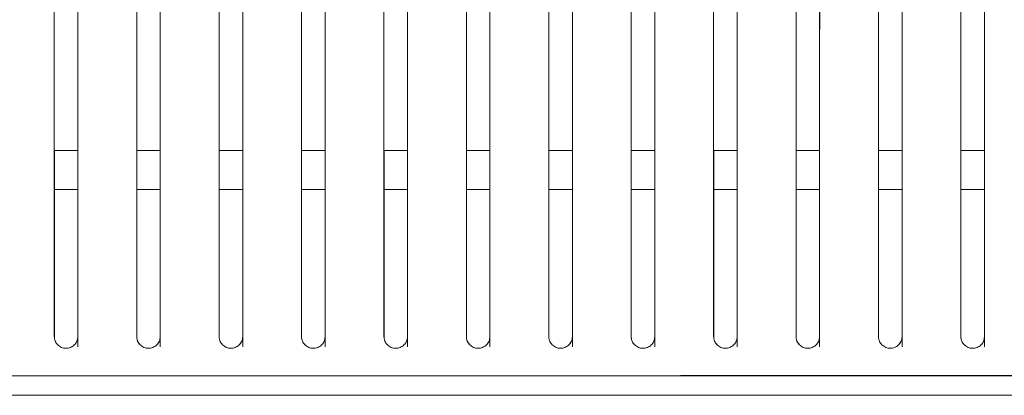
# Model space of a CAD drawing. Header units: millimetres. Extents: x 19 to 844, y 7 to 552.
# Tile 70 of 177: x 124.42 to 144.49, y 340.42 to 348.09. Entities that reach past the tile are written whole.
import ezdxf

# ---------------------------------------------------------------- set-up
doc = ezdxf.new("R2010")
doc.units = ezdxf.units.MM

msp = doc.modelspace()

# ---------------------------------------------------------------- linework, layer by layer
at = {"color": 7, "linetype": 'Continuous', "lineweight": 15}
for p, q in [((125.128, 345.424), (125.608, 345.424)), ((125.129, 345.424), (125.129, 341.623)), ((125.129, 345.424), (125.129, 341.623)), ((125.129, 345.424), (125.129, 341.623)), ((125.129, 345.424), (125.129, 341.623)), ((125.609, 341.509), (125.609, 345.424)), ((125.609, 341.509), (125.609, 345.424)), ((125.609, 341.509), (125.609, 345.424)), ((125.609, 341.509), (125.609, 345.424)), ((126.808, 345.424), (127.288, 345.424)), ((126.809, 345.424), (126.809, 341.623)), ((126.809, 345.424), (126.809, 341.623)), ((126.809, 345.424), (126.809, 341.623)), ((126.809, 345.424), (126.809, 341.623)), ((127.289, 341.509), (127.289, 345.424)), ((127.289, 341.509), (127.289, 345.424)), ((127.289, 341.509), (127.289, 345.424)), ((127.289, 341.509), (127.289, 345.424)), ((128.488, 345.424), (128.968, 345.424)), ((128.489, 345.424), (128.489, 341.623)), ((128.489, 345.424), (128.489, 341.623)), ((128.489, 345.424), (128.489, 341.623)), ((128.489, 345.424), (128.489, 341.623)), ((128.969, 341.509), (128.969, 345.424)), ((128.969, 341.509), (128.969, 345.424)), ((128.969, 341.509), (128.969, 345.424)), ((128.969, 341.509), (128.969, 345.424)), ((130.168, 345.424), (130.648, 345.424)), ((130.169, 345.424), (130.169, 341.623)), ((130.169, 345.424), (130.169, 341.623)), ((130.169, 345.424), (130.169, 341.623)), ((130.169, 345.424), (130.169, 341.623)), ((130.649, 341.509), (130.649, 345.424)), ((130.649, 341.509), (130.649, 345.424)), ((130.649, 341.509), (130.649, 345.424)), ((130.649, 341.509), (130.649, 345.424)), ((131.848, 345.424), (132.328, 345.424)), ((131.849, 345.424), (131.849, 341.623)), ((131.849, 345.424), (131.849, 341.623)), ((131.849, 345.424), (131.849, 341.623)), ((131.849, 345.424), (131.849, 341.623)), ((132.329, 341.509), (132.329, 345.424)), ((132.329, 341.509), (132.329, 345.424)), ((132.329, 341.509), (132.329, 345.424)), ((132.329, 341.509), (132.329, 345.424)), ((133.528, 345.424), (134.008, 345.424)), ((133.529, 345.424), (133.529, 341.623)), ((133.529, 345.424), (133.529, 341.623)), ((133.529, 345.424), (133.529, 341.623)), ((133.529, 345.424), (133.529, 341.623)), ((134.009, 341.509), (134.009, 345.424)), ((134.009, 341.509), (134.009, 345.424)), ((134.009, 341.509), (134.009, 345.424)), ((134.009, 341.509), (134.009, 345.424)), ((135.208, 345.424), (135.688, 345.424)), ((135.209, 345.424), (135.209, 341.623)), ((135.209, 345.424), (135.209, 341.623)), ((135.209, 345.424), (135.209, 341.623)), ((135.209, 345.424), (135.209, 341.623)), ((135.689, 341.509), (135.689, 345.424)), ((135.689, 341.509), (135.689, 345.424)), ((135.689, 341.509), (135.689, 345.424)), ((135.689, 341.509), (135.689, 345.424)), ((136.888, 345.424), (137.368, 345.424)), ((136.889, 345.424), (136.889, 341.623)), ((136.889, 345.424), (136.889, 341.623)), ((136.889, 345.424), (136.889, 341.623)), ((136.889, 345.424), (136.889, 341.623)), ((137.368, 341.509), (137.369, 345.424)), ((137.368, 341.509), (137.369, 345.424)), ((137.368, 341.509), (137.369, 345.424)), ((137.368, 341.509), (137.369, 345.424)), ((138.568, 345.424), (139.048, 345.424)), ((138.569, 345.424), (138.569, 341.623)), ((138.569, 345.424), (138.569, 341.623)), ((138.569, 345.424), (138.569, 341.623)), ((138.569, 345.424), (138.569, 341.623)), ((139.048, 341.509), (139.049, 345.424)), ((139.048, 341.509), (139.049, 345.424)), ((139.048, 341.509), (139.049, 345.424)), ((139.048, 341.509), (139.049, 345.424)), ((140.249, 345.424), (140.248, 341.623)), ((140.249, 345.424), (140.248, 341.623)), ((140.249, 345.424), (140.248, 341.623)), ((140.249, 345.424), (140.248, 341.623)), ((140.248, 345.424), (140.728, 345.424)), ((141.929, 345.424), (141.928, 341.623)), ((141.929, 345.424), (141.928, 341.623)), ((141.929, 345.424), (141.928, 341.623)), ((141.929, 345.424), (141.928, 341.623)), ((141.928, 345.424), (142.408, 345.424)), ((143.609, 345.424), (143.608, 341.623)), ((143.609, 345.424), (143.608, 341.623)), ((143.609, 345.424), (143.608, 341.623)), ((143.609, 345.424), (143.608, 341.623)), ((143.608, 345.424), (144.088, 345.424)), ((125.128, 344.624), (125.608, 344.625)), ((125.129, 344.624), (125.129, 341.621)), ((125.609, 341.413), (125.609, 344.626)), ((126.808, 344.624), (127.288, 344.625)), ((126.809, 344.624), (126.809, 341.621)), ((127.289, 341.413), (127.289, 344.626)), ((128.488, 344.624), (128.968, 344.625)), ((128.489, 344.624), (128.489, 341.621)), ((128.969, 341.413), (128.969, 344.631)), ((130.168, 344.624), (130.648, 344.625)), ((130.169, 344.624), (130.169, 341.621)), ((130.649, 341.413), (130.649, 344.631)), ((131.848, 344.624), (132.328, 344.625)), ((131.849, 344.624), (131.849, 341.621)), ((132.329, 341.414), (132.329, 344.631)), ((133.528, 344.624), (134.008, 344.625)), ((133.529, 344.624), (133.529, 341.621)), ((134.009, 341.414), (134.009, 344.63)), ((135.208, 344.624), (135.688, 344.625)), ((135.209, 344.624), (135.209, 341.621)), ((135.689, 341.414), (135.689, 344.63)), ((136.888, 344.624), (137.368, 344.625)), ((136.889, 344.624), (136.889, 341.621)), ((137.369, 341.414), (137.369, 344.63)), ((138.568, 344.624), (139.048, 344.625)), ((138.569, 344.624), (138.569, 341.621)), ((139.049, 341.414), (139.049, 344.63)), ((140.248, 344.624), (140.728, 344.625)), ((140.249, 344.624), (140.249, 341.621)), ((140.729, 341.414), (140.729, 344.63)), ((141.928, 344.624), (142.408, 344.625)), ((141.929, 344.624), (141.929, 341.622)), ((142.409, 341.414), (142.409, 344.629)), ((143.608, 344.624), (144.088, 344.625)), ((143.609, 344.624), (143.609, 341.622)), ((144.089, 341.414), (144.089, 344.629))]:
    msp.add_line(p, q, dxfattribs=at)
for points, knots in [([(125.128, 341.624), (125.128, 344.669), (125.128, 351.601), (125.128, 360.497), (125.128, 366.372), (125.128, 368.424)], [0.3077946, 0.3077946, 0.3077946, 0.3077946, 0.5, 0.75, 0.8848166, 0.8848166, 0.8848166, 0.8848166]), ([(125.128, 368.424), (125.128, 368.101), (125.128, 367.46), (125.128, 366.5), (125.128, 365.548), (125.128, 364.604), (125.128, 363.667), (125.128, 362.739), (125.128, 360.991), (125.128, 358.47), (125.128, 355.108), (125.128, 351.782), (125.128, 349.143), (125.128, 347.263), (125.128, 346.105), (125.128, 344.962), (125.128, 343.836), (125.128, 342.725), (125.128, 341.989), (125.128, 341.624)], [0, 0, 0, 0, 0.036923, 0.0735, 0.10973, 0.145615, 0.181154, 0.216349, 0.2512, 0.379493, 0.501589, 0.62924, 0.751132, 0.79435, 0.836867, 0.878687, 0.919813, 0.960249, 1, 1, 1, 1]), ([(125.608, 341.624), (125.608, 344.666), (125.608, 351.594), (125.608, 360.49), (125.608, 366.368), (125.608, 368.424)], [0.307901, 0.307901, 0.307901, 0.307901, 0.5, 0.75, 0.8851349, 0.8851349, 0.8851349, 0.8851349]), ([(125.608, 341.624), (125.608, 341.842), (125.608, 342.281), (125.608, 342.941), (125.608, 343.608), (125.608, 344.28), (125.608, 344.957), (125.608, 345.641), (125.608, 346.33), (125.608, 347.025), (125.608, 347.726), (125.608, 349.298), (125.608, 351.782), (125.608, 355.108), (125.608, 358.47), (125.608, 361.224), (125.608, 363.441), (125.608, 365.081), (125.608, 366.746), (125.608, 367.861), (125.608, 368.424)], [0, 0, 0, 0, 0.023767, 0.04778, 0.072042, 0.096552, 0.121312, 0.146322, 0.171584, 0.197098, 0.222864, 0.248884, 0.370768, 0.498436, 0.620513, 0.74882, 0.810022, 0.872284, 0.935609, 1, 1, 1, 1]), ([(126.808, 341.624), (126.808, 344.659), (126.808, 351.577), (126.808, 360.473), (126.808, 366.358), (126.808, 368.424)], [0.3081636, 0.3081636, 0.3081636, 0.3081636, 0.5, 0.75, 0.8859206, 0.8859206, 0.8859206, 0.8859206]), ([(126.808, 368.424), (126.808, 368.101), (126.808, 367.459), (126.808, 366.499), (126.808, 365.547), (126.808, 364.603), (126.808, 363.667), (126.808, 362.738), (126.808, 360.991), (126.808, 358.47), (126.808, 355.108), (126.808, 351.782), (126.808, 349.143), (126.808, 347.263), (126.808, 346.104), (126.808, 344.962), (126.808, 343.835), (126.808, 342.725), (126.808, 341.989), (126.808, 341.624)], [0, 0, 0, 0, 0.0369262, 0.0735026, 0.1097297, 0.1456078, 0.1811375, 0.2163191, 0.2511531, 0.3794719, 0.5015286, 0.6292012, 0.7510887, 0.794325, 0.8368561, 0.8786854, 0.9198166, 0.9602535, 1, 1, 1, 1]), ([(127.288, 341.624), (127.288, 344.657), (127.288, 351.571), (127.288, 360.467), (127.288, 366.354), (127.288, 368.424)], [0.3082673, 0.3082673, 0.3082673, 0.3082673, 0.5, 0.75, 0.8862308, 0.8862308, 0.8862308, 0.8862308]), ([(127.288, 341.624), (127.288, 341.842), (127.288, 342.281), (127.288, 342.941), (127.288, 343.607), (127.288, 344.279), (127.288, 344.957), (127.288, 345.64), (127.288, 346.33), (127.288, 347.025), (127.288, 347.726), (127.288, 349.298), (127.288, 351.782), (127.288, 355.108), (127.288, 358.47), (127.288, 361.224), (127.288, 363.441), (127.288, 365.081), (127.288, 366.745), (127.288, 367.861), (127.288, 368.424)], [0, 0, 0, 0, 0.023764, 0.047776, 0.072038, 0.09655, 0.121313, 0.146329, 0.171597, 0.197119, 0.222895, 0.248927, 0.370807, 0.498496, 0.620534, 0.748866, 0.810041, 0.872287, 0.935606, 1, 1, 1, 1]), ([(128.488, 341.624), (128.488, 344.65), (128.488, 351.554), (128.488, 360.451), (128.488, 366.344), (128.488, 368.424)], [0.3085231, 0.3085231, 0.3085231, 0.3085231, 0.5, 0.75, 0.8869966, 0.8869966, 0.8869966, 0.8869966]), ([(128.488, 368.424), (128.488, 368.101), (128.488, 367.459), (128.488, 366.499), (128.488, 365.547), (128.488, 364.603), (128.488, 363.667), (128.488, 362.738), (128.488, 360.991), (128.488, 358.469), (128.488, 355.108), (128.488, 351.782), (128.488, 349.143), (128.488, 347.263), (128.488, 346.104), (128.488, 344.961), (128.488, 343.835), (128.488, 342.725), (128.488, 341.989), (128.488, 341.624)], [0, 0, 0, 0, 0.03693, 0.073507, 0.109731, 0.145604, 0.181125, 0.216294, 0.251113, 0.379457, 0.501475, 0.629166, 0.751048, 0.794302, 0.836847, 0.878685, 0.919821, 0.960258, 1, 1, 1, 1]), ([(128.968, 341.624), (128.968, 344.647), (128.968, 351.547), (128.968, 360.444), (128.968, 366.34), (128.968, 368.424)], [0.3086242, 0.3086242, 0.3086242, 0.3086242, 0.5, 0.75, 0.8872989, 0.8872989, 0.8872989, 0.8872989]), ([(128.968, 341.624), (128.968, 341.842), (128.968, 342.281), (128.968, 342.941), (128.968, 343.607), (128.968, 344.279), (128.968, 344.956), (128.968, 345.64), (128.968, 346.33), (128.968, 347.025), (128.968, 347.726), (128.968, 349.298), (128.968, 351.782), (128.968, 355.107), (128.968, 358.469), (128.968, 361.223), (128.968, 363.44), (128.968, 365.08), (128.968, 366.745), (128.968, 367.861), (128.968, 368.424)], [0, 0, 0, 0, 0.023761, 0.047771, 0.072033, 0.096547, 0.121314, 0.146335, 0.17161, 0.19714, 0.222926, 0.248969, 0.370845, 0.498554, 0.620553, 0.748911, 0.810059, 0.872289, 0.935601, 1, 1, 1, 1]), ([(130.168, 341.624), (130.168, 344.641), (130.168, 351.531), (130.168, 360.428), (130.168, 366.331), (130.168, 368.424)], [0.3088733, 0.3088733, 0.3088733, 0.3088733, 0.5, 0.75, 0.8880445, 0.8880445, 0.8880445, 0.8880445]), ([(130.168, 368.424), (130.168, 368.101), (130.168, 367.459), (130.168, 366.499), (130.168, 365.546), (130.168, 364.602), (130.168, 363.666), (130.168, 362.738), (130.168, 360.99), (130.168, 358.469), (130.168, 355.107), (130.168, 351.782), (130.168, 349.143), (130.168, 347.262), (130.168, 346.103), (130.168, 344.961), (130.168, 343.834), (130.168, 342.724), (130.168, 341.989), (130.168, 341.624)], [0, 0, 0, 0, 0.036934, 0.073511, 0.109733, 0.145599, 0.18111, 0.216266, 0.251069, 0.379438, 0.501418, 0.629129, 0.751007, 0.794279, 0.836837, 0.878685, 0.919825, 0.960262, 1, 1, 1, 1]), ([(130.648, 341.624), (130.648, 344.638), (130.648, 351.525), (130.648, 360.422), (130.648, 366.327), (130.648, 368.424)], [0.3089716, 0.3089716, 0.3089716, 0.3089716, 0.5, 0.75, 0.8883388, 0.8883388, 0.8883388, 0.8883388]), ([(130.648, 341.624), (130.648, 341.842), (130.648, 342.28), (130.648, 342.94), (130.648, 343.606), (130.648, 344.278), (130.648, 344.956), (130.648, 345.64), (130.648, 346.329), (130.648, 347.025), (130.648, 347.726), (130.648, 349.298), (130.648, 351.782), (130.648, 355.107), (130.648, 358.469), (130.648, 361.223), (130.648, 363.44), (130.648, 365.08), (130.648, 366.745), (130.648, 367.861), (130.648, 368.424)], [0, 0, 0, 0, 0.023758, 0.047767, 0.072029, 0.096545, 0.121315, 0.14634, 0.171622, 0.19716, 0.222955, 0.249009, 0.370881, 0.49861, 0.620572, 0.748955, 0.810076, 0.872289, 0.935597, 1, 1, 1, 1]), ([(131.848, 341.624), (131.848, 344.632), (131.848, 351.51), (131.848, 360.407), (131.848, 366.318), (131.848, 368.424)], [0.309214, 0.309214, 0.309214, 0.309214, 0.5, 0.75, 0.8890642, 0.8890642, 0.8890642, 0.8890642]), ([(131.848, 368.424), (131.848, 368.101), (131.848, 367.459), (131.848, 366.498), (131.848, 365.546), (131.848, 364.602), (131.848, 363.666), (131.848, 362.738), (131.848, 360.99), (131.848, 358.469), (131.848, 355.107), (131.848, 351.782), (131.848, 349.143), (131.848, 347.262), (131.848, 346.103), (131.848, 344.96), (131.848, 343.834), (131.848, 342.724), (131.848, 341.988), (131.848, 341.624)], [0, 0, 0, 0, 0.036938, 0.073516, 0.109735, 0.145595, 0.181097, 0.21624, 0.251025, 0.37942, 0.501362, 0.629093, 0.750967, 0.794256, 0.836828, 0.878684, 0.919829, 0.960266, 1, 1, 1, 1]), ([(132.328, 341.624), (132.328, 344.63), (132.328, 351.503), (132.328, 360.401), (132.328, 366.314), (132.328, 368.424)], [0.3093096, 0.3093096, 0.3093096, 0.3093096, 0.5, 0.75, 0.8893503, 0.8893503, 0.8893503, 0.8893503]), ([(132.328, 341.624), (132.328, 341.842), (132.328, 342.28), (132.328, 342.94), (132.328, 343.606), (132.328, 344.278), (132.328, 344.955), (132.328, 345.639), (132.328, 346.329), (132.328, 347.024), (132.328, 347.726), (132.328, 349.298), (132.328, 351.782), (132.328, 355.107), (132.328, 358.469), (132.328, 361.223), (132.328, 363.44), (132.328, 365.079), (132.328, 366.744), (132.328, 367.861), (132.328, 368.424)], [0, 0, 0, 0, 0.023754, 0.047762, 0.072025, 0.096542, 0.121315, 0.146345, 0.171633, 0.197179, 0.222984, 0.249049, 0.370916, 0.498665, 0.620589, 0.748998, 0.810092, 0.872289, 0.935591, 1, 1, 1, 1]), ([(133.528, 341.624), (133.528, 344.623), (133.528, 351.488), (133.528, 360.386), (133.528, 366.305), (133.528, 368.424)], [0.3095451, 0.3095451, 0.3095451, 0.3095451, 0.5, 0.75, 0.8900553, 0.8900553, 0.8900553, 0.8900553]), ([(133.528, 368.424), (133.528, 368.101), (133.528, 367.458), (133.528, 366.498), (133.528, 365.545), (133.528, 364.601), (133.528, 363.665), (133.528, 362.738), (133.528, 360.99), (133.528, 358.469), (133.528, 355.106), (133.528, 351.782), (133.528, 349.143), (133.528, 347.262), (133.528, 346.103), (133.528, 344.96), (133.528, 343.833), (133.528, 342.724), (133.528, 341.988), (133.528, 341.624)], [0, 0, 0, 0, 0.036943, 0.073522, 0.109739, 0.145593, 0.181084, 0.216214, 0.250983, 0.379403, 0.501308, 0.629059, 0.750928, 0.794234, 0.836819, 0.878684, 0.919833, 0.96027, 1, 1, 1, 1]), ([(134.008, 341.624), (134.008, 344.621), (134.008, 351.482), (134.008, 360.38), (134.008, 366.301), (134.008, 368.424)], [0.3096379, 0.3096379, 0.3096379, 0.3096379, 0.5, 0.75, 0.8903333, 0.8903333, 0.8903333, 0.8903333]), ([(134.008, 341.624), (134.008, 341.842), (134.008, 342.28), (134.008, 342.94), (134.008, 343.605), (134.008, 344.277), (134.008, 344.955), (134.008, 345.639), (134.008, 346.328), (134.008, 347.024), (134.008, 347.726), (134.008, 349.298), (134.008, 351.782), (134.008, 355.106), (134.008, 358.469), (134.008, 361.222), (134.008, 363.439), (134.008, 365.079), (134.008, 366.744), (134.008, 367.86), (134.008, 368.424)], [0, 0, 0, 0, 0.023751, 0.047758, 0.07202, 0.096539, 0.121316, 0.14635, 0.171644, 0.197198, 0.223012, 0.249087, 0.37095, 0.498719, 0.620606, 0.749039, 0.810107, 0.872288, 0.935585, 1, 1, 1, 1]), ([(135.208, 341.624), (135.208, 344.615), (135.208, 351.468), (135.208, 360.366), (135.208, 366.293), (135.208, 368.424)], [0.3098666, 0.3098666, 0.3098666, 0.3098666, 0.5, 0.75, 0.8910178, 0.8910178, 0.8910178, 0.8910178]), ([(135.208, 368.424), (135.208, 368.047), (135.208, 367.299), (135.208, 366.18), (135.208, 365.073), (135.208, 363.977), (135.208, 362.893), (135.208, 361.041), (135.208, 358.468), (135.208, 355.106), (135.208, 351.782), (135.208, 349.143), (135.208, 347.262), (135.208, 346.102), (135.208, 344.959), (135.208, 343.833), (135.208, 342.724), (135.208, 341.988), (135.208, 341.624)], [0, 0, 0, 0, 0.04307, 0.085641, 0.127712, 0.169286, 0.210363, 0.250942, 0.379387, 0.501255, 0.629026, 0.75089, 0.794213, 0.83681, 0.878683, 0.919837, 0.960275, 1, 1, 1, 1]), ([(135.688, 341.624), (135.688, 344.613), (135.688, 351.462), (135.688, 360.36), (135.688, 366.289), (135.688, 368.424)], [0.3099567, 0.3099567, 0.3099567, 0.3099567, 0.5, 0.75, 0.8912875, 0.8912875, 0.8912875, 0.8912875]), ([(135.688, 341.624), (135.688, 341.842), (135.688, 342.28), (135.688, 342.939), (135.688, 343.605), (135.688, 344.277), (135.688, 344.954), (135.688, 345.638), (135.688, 346.328), (135.688, 347.024), (135.688, 347.726), (135.688, 349.298), (135.688, 351.782), (135.688, 355.106), (135.688, 358.468), (135.688, 361.222), (135.688, 363.439), (135.688, 365.078), (135.688, 366.743), (135.688, 367.86), (135.688, 368.424)], [0, 0, 0, 0, 0.023749, 0.047753, 0.072016, 0.096536, 0.121316, 0.146355, 0.171655, 0.197216, 0.223039, 0.249125, 0.370982, 0.498771, 0.620621, 0.749079, 0.810121, 0.872286, 0.935579, 1, 1, 1, 1]), ([(136.888, 341.624), (136.888, 344.607), (136.888, 351.448), (136.888, 360.346), (136.888, 366.281), (136.888, 368.424)], [0.3101784, 0.3101784, 0.3101784, 0.3101784, 0.5, 0.75, 0.8919513, 0.8919513, 0.8919513, 0.8919513]), ([(136.888, 368.424), (136.888, 368.047), (136.888, 367.298), (136.888, 366.179), (136.888, 365.072), (136.888, 363.976), (136.888, 362.892), (136.888, 361.041), (136.888, 358.468), (136.888, 355.106), (136.888, 351.782), (136.888, 349.142), (136.888, 347.262), (136.888, 346.102), (136.888, 344.959), (136.888, 343.833), (136.888, 342.723), (136.888, 341.988), (136.888, 341.624)], [0, 0, 0, 0, 0.043076, 0.085647, 0.127715, 0.16928, 0.210342, 0.250902, 0.379372, 0.501204, 0.628994, 0.750853, 0.794193, 0.836802, 0.878683, 0.919841, 0.960279, 1, 1, 1, 1]), ([(137.368, 341.624), (137.368, 344.605), (137.368, 351.442), (137.368, 360.341), (137.368, 366.278), (137.368, 368.424)], [0.3102657, 0.3102657, 0.3102657, 0.3102657, 0.5, 0.75, 0.8922127, 0.8922127, 0.8922127, 0.8922127]), ([(137.368, 341.624), (137.368, 341.842), (137.368, 342.28), (137.368, 342.939), (137.368, 343.605), (137.368, 344.276), (137.368, 344.954), (137.368, 345.638), (137.368, 346.328), (137.368, 347.024), (137.368, 347.726), (137.368, 349.298), (137.368, 351.781), (137.368, 355.105), (137.368, 358.468), (137.368, 361.403), (137.368, 363.99), (137.368, 366.193), (137.368, 367.674), (137.368, 368.424)], [0, 0, 0, 0, 0.023746, 0.047749, 0.072011, 0.096533, 0.121316, 0.146359, 0.171665, 0.197234, 0.223065, 0.249161, 0.371014, 0.498821, 0.620636, 0.749119, 0.830724, 0.914349, 1, 1, 1, 1]), ([(138.568, 341.624), (138.568, 344.599), (138.568, 351.429), (138.568, 360.327), (138.568, 366.27), (138.568, 368.424)], [0.3104805, 0.3104805, 0.3104805, 0.3104805, 0.5, 0.75, 0.8928558, 0.8928558, 0.8928558, 0.8928558]), ([(138.568, 368.424), (138.568, 368.047), (138.568, 367.298), (138.568, 366.179), (138.568, 365.072), (138.568, 363.976), (138.568, 362.892), (138.568, 361.04), (138.568, 358.468), (138.568, 355.105), (138.568, 351.781), (138.568, 349.142), (138.568, 347.262), (138.568, 346.101), (138.568, 344.958), (138.568, 343.832), (138.568, 342.723), (138.568, 341.988), (138.568, 341.624)], [0, 0, 0, 0, 0.043082, 0.085654, 0.127718, 0.169274, 0.210322, 0.250864, 0.379358, 0.501154, 0.628963, 0.750818, 0.794173, 0.836794, 0.878683, 0.919845, 0.960283, 1, 1, 1, 1]), ([(139.048, 341.624), (139.048, 344.597), (139.048, 351.423), (139.048, 360.322), (139.048, 366.267), (139.048, 368.424)], [0.310565, 0.310565, 0.310565, 0.310565, 0.5, 0.75, 0.8931088, 0.8931088, 0.8931088, 0.8931088]), ([(139.048, 341.624), (139.048, 341.842), (139.048, 342.28), (139.048, 342.939), (139.048, 343.604), (139.048, 344.276), (139.048, 344.954), (139.048, 345.637), (139.048, 346.327), (139.048, 347.023), (139.048, 347.726), (139.048, 349.298), (139.048, 351.781), (139.048, 355.105), (139.048, 358.468), (139.048, 361.403), (139.048, 363.99), (139.048, 366.193), (139.048, 367.674), (139.048, 368.424)], [0, 0, 0, 0, 0.023743, 0.047745, 0.072007, 0.09653, 0.121316, 0.146363, 0.171675, 0.19725, 0.223091, 0.249197, 0.371044, 0.49887, 0.620649, 0.749157, 0.830729, 0.914342, 1, 1, 1, 1]), ([(140.248, 341.624), (140.248, 344.592), (140.248, 351.41), (140.248, 360.309), (140.248, 366.259), (140.248, 368.424)], [0.3107727, 0.3107727, 0.3107727, 0.3107727, 0.5, 0.75, 0.8937309, 0.8937309, 0.8937309, 0.8937309]), ([(140.248, 368.424), (140.248, 368.047), (140.248, 367.298), (140.248, 366.178), (140.248, 365.071), (140.248, 363.975), (140.248, 362.892), (140.248, 361.04), (140.248, 358.468), (140.248, 355.105), (140.248, 351.781), (140.248, 349.142), (140.248, 347.261), (140.248, 346.101), (140.248, 344.958), (140.248, 343.832), (140.248, 342.723), (140.248, 341.988), (140.248, 341.624)], [0, 0, 0, 0, 0.043088, 0.085662, 0.127722, 0.169269, 0.210304, 0.250827, 0.379345, 0.501106, 0.628934, 0.750783, 0.794154, 0.836786, 0.878684, 0.919849, 0.960287, 1, 1, 1, 1]), ([(140.728, 341.624), (140.728, 344.59), (140.728, 351.405), (140.728, 360.304), (140.728, 366.256), (140.728, 368.424)], [0.3108544, 0.3108544, 0.3108544, 0.3108544, 0.5, 0.75, 0.8939756, 0.8939756, 0.8939756, 0.8939756]), ([(140.728, 341.624), (140.728, 341.842), (140.728, 342.279), (140.728, 342.939), (140.728, 343.604), (140.728, 344.275), (140.728, 344.953), (140.728, 345.637), (140.728, 346.327), (140.728, 347.023), (140.728, 347.726), (140.728, 349.297), (140.728, 351.781), (140.728, 355.105), (140.728, 358.468), (140.728, 361.403), (140.728, 363.989), (140.728, 366.193), (140.728, 367.674), (140.728, 368.424)], [0, 0, 0, 0, 0.02374, 0.04774, 0.072003, 0.096527, 0.121315, 0.146367, 0.171684, 0.197267, 0.223115, 0.249231, 0.371073, 0.498917, 0.620661, 0.749193, 0.830733, 0.914334, 1, 1, 1, 1]), ([(141.928, 341.624), (141.928, 344.585), (141.928, 351.392), (141.928, 360.291), (141.928, 366.248), (141.928, 368.424)], [0.3110551, 0.3110551, 0.3110551, 0.3110551, 0.5, 0.75, 0.8945766, 0.8945766, 0.8945766, 0.8945766]), ([(141.928, 368.424), (141.928, 368.047), (141.928, 367.297), (141.928, 366.178), (141.928, 365.07), (141.928, 363.975), (141.928, 362.892), (141.928, 361.039), (141.928, 358.467), (141.928, 355.105), (141.928, 351.781), (141.928, 349.142), (141.928, 347.261), (141.928, 346.101), (141.928, 344.958), (141.928, 343.831), (141.928, 342.723), (141.928, 341.988), (141.928, 341.624)], [0, 0, 0, 0, 0.043094, 0.08567, 0.127726, 0.169265, 0.210286, 0.250791, 0.379333, 0.50106, 0.628905, 0.75075, 0.794136, 0.836779, 0.878684, 0.919853, 0.960291, 1, 1, 1, 1]), ([(142.408, 341.624), (142.408, 344.583), (142.408, 351.387), (142.408, 360.286), (142.408, 366.245), (142.408, 368.424)], [0.311134, 0.311134, 0.311134, 0.311134, 0.5, 0.75, 0.8948128, 0.8948128, 0.8948128, 0.8948128]), ([(142.408, 341.624), (142.408, 341.841), (142.408, 342.279), (142.408, 342.938), (142.408, 343.603), (142.408, 344.275), (142.408, 344.953), (142.408, 345.637), (142.408, 346.327), (142.408, 347.023), (142.408, 347.726), (142.408, 349.297), (142.408, 351.781), (142.408, 355.104), (142.408, 358.467), (142.408, 361.402), (142.408, 363.989), (142.408, 366.192), (142.408, 367.674), (142.408, 368.424)], [0, 0, 0, 0, 0.023737, 0.047736, 0.071998, 0.096524, 0.121315, 0.146371, 0.171693, 0.197282, 0.223139, 0.249264, 0.371101, 0.498963, 0.620673, 0.749228, 0.830737, 0.914326, 1, 1, 1, 1]), ([(143.608, 341.624), (143.608, 344.578), (143.608, 351.375), (143.608, 360.274), (143.608, 366.238), (143.608, 368.424)], [0.3113276, 0.3113276, 0.3113276, 0.3113276, 0.5, 0.75, 0.8953927, 0.8953927, 0.8953927, 0.8953927]), ([(143.608, 368.424), (143.608, 368.047), (143.608, 367.297), (143.608, 366.177), (143.608, 365.07), (143.608, 363.974), (143.608, 362.891), (143.608, 361.039), (143.608, 358.467), (143.608, 355.104), (143.608, 351.781), (143.608, 349.142), (143.608, 347.261), (143.608, 346.1), (143.608, 344.957), (143.608, 343.831), (143.608, 342.723), (143.608, 341.988), (143.608, 341.624)], [0, 0, 0, 0, 0.0431012, 0.0856783, 0.1277317, 0.169262, 0.2102699, 0.2507559, 0.379322, 0.5010151, 0.6288778, 0.7507174, 0.7941179, 0.8367726, 0.8786846, 0.9198574, 0.9602946, 1, 1, 1, 1]), ([(144.088, 341.624), (144.088, 344.576), (144.088, 351.37), (144.088, 360.27), (144.088, 366.235), (144.088, 368.424)], [0.3114036, 0.3114036, 0.3114036, 0.3114036, 0.5, 0.75, 0.8956204, 0.8956204, 0.8956204, 0.8956204]), ([(144.088, 341.624), (144.088, 341.841), (144.088, 342.279), (144.088, 342.938), (144.088, 343.603), (144.088, 344.275), (144.088, 344.952), (144.088, 345.636), (144.088, 346.326), (144.088, 347.023), (144.088, 347.725), (144.088, 349.297), (144.088, 351.781), (144.088, 355.104), (144.088, 358.467), (144.088, 361.402), (144.088, 363.989), (144.088, 366.192), (144.088, 367.674), (144.088, 368.424)], [0, 0, 0, 0, 0.023734, 0.047732, 0.071994, 0.096521, 0.121314, 0.146374, 0.171701, 0.197297, 0.223161, 0.249296, 0.371128, 0.499007, 0.620683, 0.749263, 0.83074, 0.914317, 1, 1, 1, 1]), ([(140.728, 341.51), (140.729, 344.463), (140.729, 351.253), (140.731, 360.133), (140.732, 366.076), (140.732, 368.241)], [0.3108564, 0.3108564, 0.3108564, 0.3108564, 0.5, 0.75, 0.8939756, 0.8939756, 0.8939756, 0.8939756]), ([(140.728, 341.51), (140.729, 344.463), (140.729, 351.253), (140.731, 360.133), (140.732, 366.076), (140.732, 368.241)], [0.3108564, 0.3108564, 0.3108564, 0.3108564, 0.5, 0.75, 0.8939756, 0.8939756, 0.8939756, 0.8939756]), ([(140.728, 341.51), (140.729, 344.463), (140.729, 351.253), (140.731, 360.133), (140.732, 366.076), (140.732, 368.241)], [0.3108564, 0.3108564, 0.3108564, 0.3108564, 0.5, 0.75, 0.8939756, 0.8939756, 0.8939756, 0.8939756]), ([(140.728, 341.51), (140.729, 344.463), (140.729, 351.253), (140.731, 360.133), (140.732, 366.076), (140.732, 368.241)], [0.3108564, 0.3108564, 0.3108564, 0.3108564, 0.5, 0.75, 0.8939756, 0.8939756, 0.8939756, 0.8939756]), ([(142.408, 341.51), (142.409, 344.456), (142.409, 351.236), (142.41, 360.116), (142.412, 366.066), (142.412, 368.242)], [0.311136, 0.311136, 0.311136, 0.311136, 0.5, 0.75, 0.8948128, 0.8948128, 0.8948128, 0.8948128]), ([(142.408, 341.51), (142.409, 344.456), (142.409, 351.236), (142.41, 360.116), (142.412, 366.066), (142.412, 368.242)], [0.311136, 0.311136, 0.311136, 0.311136, 0.5, 0.75, 0.8948128, 0.8948128, 0.8948128, 0.8948128]), ([(142.408, 341.51), (142.409, 344.456), (142.409, 351.236), (142.41, 360.116), (142.412, 366.066), (142.412, 368.242)], [0.311136, 0.311136, 0.311136, 0.311136, 0.5, 0.75, 0.8948128, 0.8948128, 0.8948128, 0.8948128]), ([(142.408, 341.51), (142.409, 344.456), (142.409, 351.236), (142.41, 360.116), (142.412, 366.066), (142.412, 368.242)], [0.311136, 0.311136, 0.311136, 0.311136, 0.5, 0.75, 0.8948128, 0.8948128, 0.8948128, 0.8948128]), ([(144.088, 341.51), (144.089, 344.449), (144.089, 351.219), (144.09, 360.1), (144.092, 366.056), (144.092, 368.242)], [0.3114055, 0.3114055, 0.3114055, 0.3114055, 0.5, 0.75, 0.8956204, 0.8956204, 0.8956204, 0.8956204]), ([(144.088, 341.51), (144.089, 344.449), (144.089, 351.219), (144.09, 360.1), (144.092, 366.056), (144.092, 368.242)], [0.3114055, 0.3114055, 0.3114055, 0.3114055, 0.5, 0.75, 0.8956204, 0.8956204, 0.8956204, 0.8956204]), ([(144.088, 341.51), (144.089, 344.449), (144.089, 351.219), (144.09, 360.1), (144.092, 366.056), (144.092, 368.242)], [0.3114055, 0.3114055, 0.3114055, 0.3114055, 0.5, 0.75, 0.8956204, 0.8956204, 0.8956204, 0.8956204]), ([(144.088, 341.51), (144.089, 344.449), (144.089, 351.219), (144.09, 360.1), (144.092, 366.056), (144.092, 368.242)], [0.3114055, 0.3114055, 0.3114055, 0.3114055, 0.5, 0.75, 0.8956204, 0.8956204, 0.8956204, 0.8956204]), ([(140.729, 345.424), (140.729, 345.773), (140.729, 346.85), (140.729, 347.908), (140.73, 348.624)], [0, 0, 0, 0, 0.324382, 1, 1, 1, 1]), ([(142.409, 345.424), (142.409, 345.773), (142.409, 346.85), (142.409, 347.909), (142.41, 348.624)], [0, 0, 0, 0, 0.324484, 1, 1, 1, 1]), ([(144.089, 345.424), (144.089, 345.773), (144.089, 346.85), (144.089, 347.909), (144.09, 348.624)], [0, 0, 0, 0, 0.324582, 1, 1, 1, 1]), ([(125.128, 341.624), (125.129, 341.613), (125.129, 341.592), (125.135, 341.561), (125.145, 341.532), (125.159, 341.504), (125.177, 341.478), (125.201, 341.451), (125.234, 341.424), (125.275, 341.401), (125.319, 341.387), (125.366, 341.382), (125.413, 341.386), (125.458, 341.4), (125.5, 341.422), (125.549, 341.462), (125.599, 341.528), (125.605, 341.592), (125.608, 341.624)], [0, 0, 0, 0, 0.04377, 0.085877, 0.127023, 0.167958, 0.209443, 0.252213, 0.314372, 0.375477, 0.436465, 0.497352, 0.558637, 0.620091, 0.682315, 0.745892, 0.871823, 1, 1, 1, 1]), ([(125.128, 341.624), (125.129, 341.613), (125.13, 341.592), (125.136, 341.561), (125.148, 341.527), (125.168, 341.49), (125.207, 341.442), (125.273, 341.397), (125.366, 341.378), (125.46, 341.395), (125.527, 341.44), (125.568, 341.488), (125.591, 341.53), (125.606, 341.576), (125.607, 341.608), (125.608, 341.624)], [0, 0, 0, 0, 0.042601, 0.084959, 0.127779, 0.190576, 0.252902, 0.375464, 0.496725, 0.618835, 0.743906, 0.807303, 0.871092, 0.935547, 1, 1, 1, 1]), ([(126.808, 341.624), (126.809, 341.613), (126.809, 341.592), (126.815, 341.561), (126.825, 341.532), (126.839, 341.504), (126.857, 341.478), (126.881, 341.451), (126.914, 341.424), (126.955, 341.401), (126.999, 341.387), (127.046, 341.382), (127.093, 341.386), (127.138, 341.4), (127.18, 341.422), (127.229, 341.462), (127.279, 341.528), (127.285, 341.592), (127.288, 341.624)], [0, 0, 0, 0, 0.0437701, 0.0858776, 0.1270236, 0.1679589, 0.2094455, 0.2522161, 0.3143767, 0.3754835, 0.4364721, 0.4973609, 0.5586462, 0.6201004, 0.6823244, 0.7459002, 0.8718281, 1, 1, 1, 1]), ([(126.808, 341.624), (126.809, 341.613), (126.81, 341.592), (126.816, 341.561), (126.828, 341.527), (126.848, 341.49), (126.887, 341.442), (126.953, 341.397), (127.046, 341.378), (127.14, 341.395), (127.207, 341.44), (127.248, 341.488), (127.271, 341.53), (127.286, 341.576), (127.287, 341.608), (127.288, 341.624)], [0, 0, 0, 0, 0.042601, 0.084959, 0.12778, 0.190576, 0.252904, 0.375469, 0.496733, 0.618843, 0.743912, 0.807309, 0.871096, 0.93555, 1, 1, 1, 1]), ([(128.488, 341.624), (128.489, 341.613), (128.489, 341.592), (128.495, 341.561), (128.505, 341.532), (128.519, 341.504), (128.537, 341.478), (128.561, 341.451), (128.594, 341.424), (128.635, 341.401), (128.679, 341.387), (128.726, 341.382), (128.773, 341.386), (128.818, 341.4), (128.86, 341.422), (128.909, 341.462), (128.959, 341.528), (128.965, 341.592), (128.968, 341.624)], [0, 0, 0, 0, 0.04377, 0.085878, 0.127025, 0.16796, 0.209448, 0.252219, 0.314381, 0.37549, 0.436479, 0.497369, 0.558655, 0.620109, 0.682333, 0.745908, 0.871834, 1, 1, 1, 1]), ([(128.488, 341.624), (128.489, 341.613), (128.49, 341.592), (128.496, 341.561), (128.508, 341.527), (128.528, 341.49), (128.567, 341.442), (128.633, 341.397), (128.726, 341.378), (128.82, 341.395), (128.887, 341.44), (128.928, 341.488), (128.951, 341.53), (128.966, 341.576), (128.967, 341.608), (128.968, 341.624)], [0, 0, 0, 0, 0.042601, 0.084959, 0.12778, 0.190577, 0.252906, 0.375475, 0.49674, 0.618851, 0.743919, 0.807314, 0.8711, 0.935552, 1, 1, 1, 1]), ([(130.168, 341.624), (130.169, 341.613), (130.169, 341.592), (130.175, 341.561), (130.185, 341.532), (130.199, 341.504), (130.217, 341.478), (130.241, 341.451), (130.274, 341.424), (130.315, 341.401), (130.359, 341.387), (130.406, 341.382), (130.453, 341.386), (130.498, 341.4), (130.54, 341.422), (130.589, 341.462), (130.639, 341.528), (130.645, 341.592), (130.648, 341.624)], [0, 0, 0, 0, 0.043771, 0.085879, 0.127026, 0.167962, 0.20945, 0.252222, 0.314386, 0.375496, 0.436487, 0.497378, 0.558663, 0.620118, 0.682342, 0.745916, 0.871839, 1, 1, 1, 1]), ([(130.168, 341.624), (130.169, 341.613), (130.17, 341.592), (130.176, 341.561), (130.188, 341.527), (130.208, 341.49), (130.247, 341.442), (130.313, 341.397), (130.406, 341.378), (130.5, 341.395), (130.567, 341.44), (130.608, 341.488), (130.631, 341.53), (130.646, 341.576), (130.647, 341.608), (130.648, 341.624)], [0, 0, 0, 0, 0.042601, 0.0849592, 0.1277801, 0.1905782, 0.2529086, 0.3754799, 0.496747, 0.6188583, 0.7439251, 0.8073195, 0.8711035, 0.935554, 1, 1, 1, 1]), ([(131.848, 341.624), (131.849, 341.613), (131.849, 341.592), (131.855, 341.561), (131.865, 341.532), (131.879, 341.504), (131.897, 341.478), (131.921, 341.451), (131.954, 341.424), (131.995, 341.401), (132.039, 341.387), (132.086, 341.382), (132.133, 341.386), (132.178, 341.4), (132.22, 341.422), (132.269, 341.462), (132.319, 341.528), (132.325, 341.592), (132.328, 341.624)], [0, 0, 0, 0, 0.043771, 0.08588, 0.127027, 0.167963, 0.209452, 0.252226, 0.31439, 0.375503, 0.436494, 0.497386, 0.558672, 0.620127, 0.68235, 0.745923, 0.871844, 1, 1, 1, 1]), ([(131.848, 341.624), (131.849, 341.613), (131.85, 341.592), (131.856, 341.561), (131.868, 341.527), (131.888, 341.49), (131.927, 341.442), (131.993, 341.397), (132.086, 341.378), (132.18, 341.395), (132.247, 341.44), (132.288, 341.488), (132.311, 341.53), (132.326, 341.576), (132.327, 341.608), (132.328, 341.624)], [0, 0, 0, 0, 0.042601, 0.0849594, 0.1277805, 0.1905792, 0.2529107, 0.375485, 0.4967539, 0.6188655, 0.7439311, 0.8073245, 0.8711069, 0.935556, 1, 1, 1, 1]), ([(133.528, 341.624), (133.529, 341.613), (133.529, 341.592), (133.535, 341.561), (133.545, 341.532), (133.559, 341.504), (133.577, 341.478), (133.601, 341.451), (133.634, 341.424), (133.675, 341.401), (133.719, 341.387), (133.766, 341.382), (133.813, 341.386), (133.858, 341.4), (133.9, 341.422), (133.949, 341.462), (133.999, 341.528), (134.005, 341.592), (134.008, 341.624)], [0, 0, 0, 0, 0.043772, 0.085881, 0.127028, 0.167965, 0.209454, 0.252229, 0.314395, 0.375509, 0.436501, 0.497394, 0.55868, 0.620135, 0.682358, 0.74593, 0.871849, 1, 1, 1, 1]), ([(133.528, 341.624), (133.529, 341.613), (133.53, 341.592), (133.536, 341.561), (133.548, 341.527), (133.568, 341.49), (133.607, 341.442), (133.673, 341.397), (133.766, 341.378), (133.86, 341.395), (133.927, 341.44), (133.968, 341.488), (133.991, 341.53), (134.006, 341.576), (134.007, 341.608), (134.008, 341.624)], [0, 0, 0, 0, 0.042601, 0.08496, 0.127781, 0.19058, 0.252913, 0.37549, 0.496761, 0.618873, 0.743937, 0.807329, 0.87111, 0.935558, 1, 1, 1, 1]), ([(135.208, 341.624), (135.209, 341.613), (135.209, 341.592), (135.215, 341.561), (135.225, 341.532), (135.239, 341.504), (135.257, 341.478), (135.281, 341.451), (135.314, 341.424), (135.355, 341.401), (135.399, 341.387), (135.446, 341.382), (135.493, 341.386), (135.538, 341.4), (135.58, 341.422), (135.629, 341.462), (135.679, 341.528), (135.685, 341.592), (135.688, 341.624)], [0, 0, 0, 0, 0.043772, 0.085881, 0.127029, 0.167967, 0.209457, 0.252233, 0.3144, 0.375515, 0.436509, 0.497402, 0.558687, 0.620143, 0.682366, 0.745937, 0.871854, 1, 1, 1, 1]), ([(135.208, 341.624), (135.209, 341.613), (135.21, 341.592), (135.216, 341.561), (135.228, 341.527), (135.248, 341.49), (135.287, 341.442), (135.353, 341.397), (135.446, 341.378), (135.54, 341.395), (135.607, 341.44), (135.648, 341.488), (135.671, 341.53), (135.686, 341.576), (135.687, 341.608), (135.688, 341.624)], [0, 0, 0, 0, 0.042601, 0.08496, 0.127782, 0.190581, 0.252915, 0.375495, 0.496767, 0.618879, 0.743942, 0.807334, 0.871113, 0.93556, 1, 1, 1, 1]), ([(136.888, 341.624), (136.889, 341.613), (136.889, 341.592), (136.895, 341.561), (136.905, 341.532), (136.919, 341.504), (136.937, 341.478), (136.961, 341.451), (136.994, 341.424), (137.035, 341.401), (137.079, 341.387), (137.126, 341.382), (137.173, 341.386), (137.218, 341.4), (137.26, 341.422), (137.309, 341.462), (137.359, 341.528), (137.365, 341.592), (137.368, 341.624)], [0, 0, 0, 0, 0.0437727, 0.0858823, 0.1270305, 0.1679686, 0.2094594, 0.2522362, 0.3144045, 0.375522, 0.4365157, 0.4974097, 0.5586953, 0.6201515, 0.6823739, 0.7459445, 0.8718574, 1, 1, 1, 1]), ([(136.888, 341.624), (136.889, 341.613), (136.89, 341.592), (136.896, 341.561), (136.908, 341.527), (136.928, 341.49), (136.967, 341.442), (137.033, 341.397), (137.126, 341.378), (137.22, 341.395), (137.287, 341.44), (137.328, 341.488), (137.351, 341.53), (137.366, 341.576), (137.367, 341.608), (137.368, 341.624)], [0, 0, 0, 0, 0.0426016, 0.0849606, 0.1277829, 0.1905835, 0.2529189, 0.3755024, 0.4967763, 0.6188892, 0.743952, 0.807342, 0.8711201, 0.9355634, 1, 1, 1, 1]), ([(138.568, 341.624), (138.569, 341.613), (138.569, 341.592), (138.575, 341.561), (138.585, 341.532), (138.599, 341.504), (138.617, 341.478), (138.641, 341.451), (138.674, 341.424), (138.715, 341.401), (138.759, 341.387), (138.806, 341.382), (138.853, 341.386), (138.898, 341.4), (138.94, 341.422), (138.989, 341.462), (139.039, 341.528), (139.045, 341.592), (139.048, 341.624)], [0, 0, 0, 0, 0.043773, 0.085883, 0.127032, 0.16797, 0.209462, 0.25224, 0.314409, 0.375528, 0.436523, 0.497417, 0.558703, 0.620159, 0.682381, 0.745951, 0.871862, 1, 1, 1, 1]), ([(138.568, 341.624), (138.569, 341.613), (138.57, 341.592), (138.576, 341.561), (138.588, 341.527), (138.608, 341.49), (138.647, 341.442), (138.713, 341.397), (138.806, 341.378), (138.9, 341.395), (138.967, 341.44), (139.008, 341.488), (139.031, 341.53), (139.046, 341.576), (139.047, 341.608), (139.048, 341.624)], [0, 0, 0, 0, 0.042602, 0.084962, 0.127785, 0.190587, 0.252923, 0.375509, 0.496784, 0.618896, 0.743957, 0.807346, 0.871123, 0.935565, 1, 1, 1, 1]), ([(140.248, 341.624), (140.249, 341.613), (140.249, 341.592), (140.255, 341.561), (140.265, 341.532), (140.279, 341.504), (140.297, 341.478), (140.321, 341.451), (140.354, 341.424), (140.395, 341.401), (140.439, 341.387), (140.486, 341.382), (140.533, 341.386), (140.578, 341.4), (140.62, 341.422), (140.669, 341.462), (140.719, 341.528), (140.725, 341.592), (140.728, 341.624)], [0, 0, 0, 0, 0.043774, 0.085884, 0.127033, 0.167972, 0.209465, 0.252244, 0.314414, 0.375535, 0.43653, 0.497425, 0.55871, 0.620166, 0.682388, 0.745957, 0.871867, 1, 1, 1, 1]), ([(140.248, 341.624), (140.249, 341.613), (140.25, 341.592), (140.256, 341.561), (140.268, 341.527), (140.288, 341.49), (140.327, 341.442), (140.393, 341.397), (140.486, 341.378), (140.58, 341.395), (140.647, 341.44), (140.688, 341.488), (140.711, 341.53), (140.726, 341.576), (140.727, 341.608), (140.728, 341.624)], [0, 0, 0, 0, 0.0426022, 0.084962, 0.1277855, 0.190588, 0.2529257, 0.3755139, 0.4967896, 0.6189019, 0.743962, 0.8073502, 0.8711257, 0.9355667, 1, 1, 1, 1]), ([(141.928, 341.624), (141.929, 341.613), (141.929, 341.592), (141.935, 341.561), (141.945, 341.532), (141.959, 341.504), (141.977, 341.478), (142.001, 341.451), (142.034, 341.424), (142.075, 341.401), (142.119, 341.387), (142.166, 341.382), (142.213, 341.386), (142.258, 341.4), (142.3, 341.422), (142.349, 341.462), (142.399, 341.528), (142.405, 341.592), (142.408, 341.624)], [0, 0, 0, 0, 0.043774, 0.085885, 0.127035, 0.167975, 0.209468, 0.252247, 0.314419, 0.375541, 0.436537, 0.497432, 0.558717, 0.620174, 0.682395, 0.745963, 0.871872, 1, 1, 1, 1]), ([(141.928, 341.624), (141.929, 341.613), (141.93, 341.592), (141.936, 341.561), (141.948, 341.527), (141.968, 341.49), (142.007, 341.442), (142.073, 341.397), (142.166, 341.378), (142.26, 341.395), (142.327, 341.44), (142.368, 341.488), (142.391, 341.53), (142.406, 341.576), (142.407, 341.608), (142.408, 341.624)], [0, 0, 0, 0, 0.0426024, 0.0849625, 0.1277863, 0.1905893, 0.2529282, 0.3755188, 0.4967953, 0.6189073, 0.7439662, 0.8073537, 0.871128, 0.9355681, 1, 1, 1, 1]), ([(143.608, 341.624), (143.609, 341.613), (143.609, 341.592), (143.615, 341.561), (143.625, 341.532), (143.639, 341.504), (143.657, 341.478), (143.681, 341.451), (143.714, 341.424), (143.755, 341.401), (143.799, 341.387), (143.846, 341.382), (143.893, 341.386), (143.938, 341.4), (143.98, 341.422), (144.029, 341.462), (144.079, 341.528), (144.085, 341.592), (144.088, 341.624)], [0, 0, 0, 0, 0.043775, 0.085886, 0.127036, 0.167977, 0.209471, 0.252251, 0.314424, 0.375548, 0.436544, 0.497439, 0.558724, 0.62018, 0.682402, 0.745969, 0.871876, 1, 1, 1, 1]), ([(143.608, 341.624), (143.609, 341.613), (143.61, 341.592), (143.616, 341.561), (143.628, 341.527), (143.648, 341.49), (143.687, 341.442), (143.753, 341.397), (143.846, 341.378), (143.94, 341.395), (144.007, 341.44), (144.048, 341.488), (144.071, 341.53), (144.086, 341.576), (144.087, 341.608), (144.088, 341.624)], [0, 0, 0, 0, 0.042603, 0.084963, 0.127787, 0.190591, 0.252931, 0.375524, 0.496801, 0.618912, 0.74397, 0.807357, 0.87113, 0.935569, 1, 1, 1, 1]), ([(270.648, 340.824), (263.514, 340.824), (249.514, 340.824), (221.514, 340.827), (186.648, 340.828), (151.783, 340.827), (123.783, 340.824), (109.783, 340.824), (102.648, 340.824)], [0, 0, 0, 0, 0.127406, 0.25, 0.5, 0.75, 0.872594, 1, 1, 1, 1]), ([(270.648, 340.824), (266.83, 340.824), (258.345, 340.824), (244.345, 340.824), (226.256, 340.824), (206.741, 340.824), (186.648, 340.824), (166.556, 340.824), (144.601, 340.824), (122.694, 340.824), (108.694, 340.824), (102.648, 340.824)], [0, 0, 0, 0, 0.0681817, 0.1515151, 0.25, 0.3912036, 0.5, 0.6087962, 0.75, 0.8920454, 1, 1, 1, 1]), ([(102.648, 340.424), (130.648, 340.424), (158.648, 340.424), (214.648, 340.424), (242.648, 340.424), (270.648, 340.424)], [0, 0, 0, 0, 0.5, 0.5, 1, 1, 1, 1])]:
    msp.add_open_spline(points, degree=3, knots=knots, dxfattribs=at)

doc.saveas('drawing.dxf')
